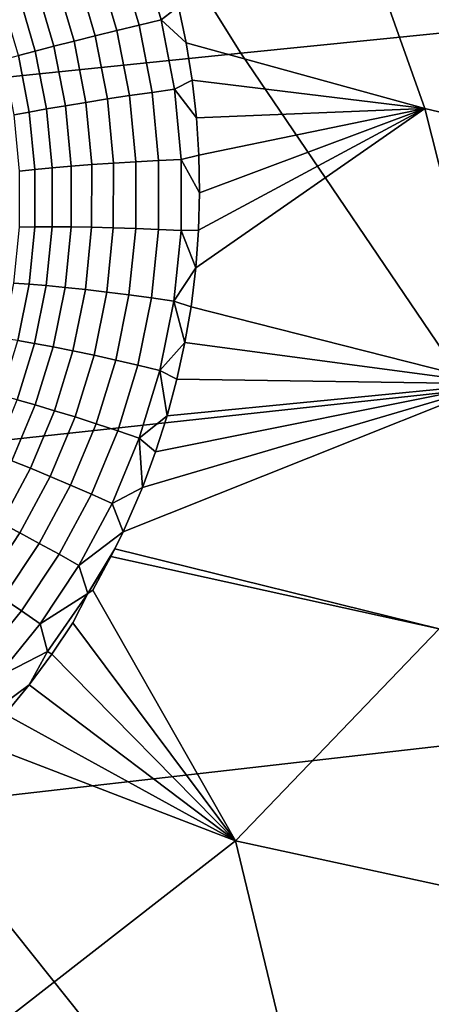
# Model space of a CAD drawing. Header units: metres. Extents: x -240 to 45, y -77 to 27.
# Tile 56 of 256: x -219.617 to -218.898, y -13.56 to -11.839. Entities that reach past the tile are written whole.
import ezdxf

# ---------------------------------------------------------------- set-up
doc = ezdxf.new("R2010")
doc.units = ezdxf.units.M
doc.layers.add('solid_102011X2', color=7, linetype='CONTINUOUS')

msp = doc.modelspace()

# ---------------------------------------------------------------- linework, layer by layer
at = {"layer": 'solid_102011X2'}
for points in [[(-218.189438, -11.15579, 302.920319), (-219.609818, -11.291, 301.263062), (-219.230606, -11.897602, 300.996674), (-217.816788, -11.754929, 302.654205)], [(-219.609818, -11.291, 301.263062), (-221.019806, -11.427855, 299.593781), (-220.633698, -12.041979, 299.327454), (-219.230606, -11.897602, 300.996674)], [(-219.339783, -11.816082, 273.167511), (-219.088104, -11.491196, 273.052917), (-218.909225, -11.994796, 273.064026), (-219.326431, -11.87983, 273.169861)], [(-218.488235, -12.094484, 272.957214), (-218.909225, -11.994796, 273.064026), (-219.088104, -11.491196, 273.052917), (-218.626266, -11.614856, 272.936096)], [(-219.447296, -11.858198, 273.179169), (-219.479843, -11.747308, 273.176575), (-219.44223, -11.73455, 273.177704), (-219.408691, -11.848888, 273.180328)], [(-219.408691, -11.848888, 273.180328), (-219.44223, -11.73455, 273.177704), (-219.404785, -11.721926, 273.173584), (-219.370224, -11.839772, 273.176208)], [(-219.370224, -11.839772, 273.176208), (-219.404785, -11.721926, 273.173584), (-219.356064, -11.752935, 273.165588), (-219.339783, -11.816082, 273.167511)], [(-219.485382, -11.86754, 273.17276), (-219.516953, -11.759979, 273.170197), (-219.479843, -11.747308, 273.176575), (-219.447296, -11.858198, 273.179169)], [(-219.522278, -11.87675, 273.161255), (-219.552917, -11.772341, 273.158691), (-219.516953, -11.759979, 273.170197), (-219.485382, -11.86754, 273.17276)], [(-217.816788, -11.754929, 302.654205), (-219.230606, -11.897602, 300.996674), (-218.831802, -12.486038, 300.716553), (-217.424911, -12.336087, 302.374359)], [(-219.589951, -11.894131, 273.123749), (-219.618927, -11.795275, 273.121185), (-219.587112, -11.784175, 273.142242), (-219.557343, -11.885665, 273.144806)], [(-219.557343, -11.885665, 273.144806), (-219.587112, -11.784175, 273.142242), (-219.552917, -11.772341, 273.158691), (-219.522278, -11.87675, 273.161255)], [(-219.619522, -11.901997, 273.098419), (-219.647797, -11.805445, 273.095856), (-219.618927, -11.795275, 273.121185), (-219.589951, -11.894131, 273.123749)], [(-219.370224, -11.839772, 273.176208), (-219.339783, -11.816082, 273.167511), (-219.326431, -11.87983, 273.169861)], [(-219.385956, -11.96629, 273.18457), (-219.408691, -11.848888, 273.180328), (-219.370224, -11.839772, 273.176208), (-219.346817, -11.960793, 273.180573)], [(-219.346817, -11.960793, 273.180573), (-219.370224, -11.839772, 273.176208), (-219.326431, -11.87983, 273.169861), (-219.315918, -11.945016, 273.172638)], [(-219.425262, -11.972029, 273.183289), (-219.447296, -11.858198, 273.179169), (-219.408691, -11.848888, 273.180328), (-219.385956, -11.96629, 273.18457)], [(-219.501556, -11.983825, 273.165192), (-219.522278, -11.87675, 273.161255), (-219.485382, -11.86754, 273.17276), (-219.46402, -11.977908, 273.176819)], [(-219.46402, -11.977908, 273.176819), (-219.485382, -11.86754, 273.17276), (-219.447296, -11.858198, 273.179169), (-219.425262, -11.972029, 273.183289)], [(-219.570358, -11.995358, 273.127502), (-219.589951, -11.894131, 273.123749), (-219.557343, -11.885665, 273.144806), (-219.537216, -11.989676, 273.148651)], [(-219.537216, -11.989676, 273.148651), (-219.557343, -11.885665, 273.144806), (-219.522278, -11.87675, 273.161255), (-219.501556, -11.983825, 273.165192)], [(-219.315918, -11.945016, 273.172638), (-219.326431, -11.87983, 273.169861), (-218.909225, -11.994796, 273.064026)], [(-219.230606, -11.897602, 300.996674), (-220.633698, -12.041979, 299.327454), (-220.227661, -12.63774, 299.047333), (-218.831802, -12.486038, 300.716553)], [(-219.626877, -12.005821, 273.072876), (-219.645569, -11.909126, 273.069244), (-219.619522, -11.901997, 273.098419), (-219.600418, -12.000771, 273.102081)], [(-219.600418, -12.000771, 273.102081), (-219.619522, -11.901997, 273.098419), (-219.589951, -11.894131, 273.123749), (-219.570358, -11.995358, 273.127502)], [(-219.374603, -12.085678, 273.190155), (-219.385956, -11.96629, 273.18457), (-219.346817, -11.960793, 273.180573), (-219.335083, -12.083876, 273.186371)], [(-219.346817, -11.960793, 273.180573), (-219.315918, -11.945016, 273.172638), (-219.308456, -12.010583, 273.175781)], [(-219.335083, -12.083876, 273.186371), (-219.346817, -11.960793, 273.180573), (-219.308456, -12.010583, 273.175781), (-219.304123, -12.076092, 273.17923)], [(-219.308456, -12.010583, 273.175781), (-219.315918, -11.945016, 273.172638), (-218.909225, -11.994796, 273.064026)], [(-219.491196, -12.092603, 273.170197), (-219.501556, -11.983825, 273.165192), (-219.46402, -11.977908, 273.176819), (-219.453354, -12.09008, 273.182007)], [(-219.453354, -12.09008, 273.182007), (-219.46402, -11.977908, 273.176819), (-219.425262, -11.972029, 273.183289), (-219.414246, -12.087758, 273.18869)], [(-219.414246, -12.087758, 273.18869), (-219.425262, -11.972029, 273.183289), (-219.385956, -11.96629, 273.18457), (-219.374603, -12.085678, 273.190155)], [(-219.590851, -12.100922, 273.106598), (-219.600418, -12.000771, 273.102081), (-219.570358, -11.995358, 273.127502), (-219.560562, -12.098071, 273.132172)], [(-219.560562, -12.098071, 273.132172), (-219.570358, -11.995358, 273.127502), (-219.537216, -11.989676, 273.148651), (-219.527145, -12.095283, 273.153473)], [(-219.527145, -12.095283, 273.153473), (-219.537216, -11.989676, 273.148651), (-219.501556, -11.983825, 273.165192), (-219.491196, -12.092603, 273.170197)], [(-219.309464, -12.273006, 273.19104), (-218.909225, -11.994796, 273.064026), (-218.787582, -12.475676, 273.060944), (-219.317856, -12.341418, 273.195618)], [(-219.309464, -12.273006, 273.19104), (-219.304611, -12.207435, 273.18689), (-218.909225, -11.994796, 273.064026)], [(-219.304123, -12.076092, 273.17923), (-219.308456, -12.010583, 273.175781), (-218.909225, -11.994796, 273.064026)], [(-219.304611, -12.207435, 273.18689), (-219.302826, -12.141721, 273.182922), (-218.909225, -11.994796, 273.064026)], [(-219.302826, -12.141721, 273.182922), (-219.304123, -12.076092, 273.17923), (-218.909225, -11.994796, 273.064026)], [(-218.909225, -11.994796, 273.064026), (-218.488235, -12.094484, 272.957214), (-218.787582, -12.475676, 273.060944)], [(-219.617493, -12.103782, 273.077271), (-219.626877, -12.005821, 273.072876), (-219.600418, -12.000771, 273.102081), (-219.590851, -12.100922, 273.106598)], [(-219.335083, -12.083876, 273.186371), (-219.304123, -12.076092, 273.17923), (-219.302826, -12.141721, 273.182922)], [(-219.591003, -12.201523, 273.111725), (-219.590851, -12.100922, 273.106598), (-219.560562, -12.098071, 273.132172), (-219.56076, -12.201299, 273.137512)], [(-219.56076, -12.201299, 273.137512), (-219.560562, -12.098071, 273.132172), (-219.527145, -12.095283, 273.153473), (-219.52739, -12.201461, 273.159058)], [(-219.52739, -12.201461, 273.159058), (-219.527145, -12.095283, 273.153473), (-219.491196, -12.092603, 273.170197), (-219.49147, -12.202009, 273.176025)], [(-219.49147, -12.202009, 273.176025), (-219.491196, -12.092603, 273.170197), (-219.453354, -12.09008, 273.182007), (-219.453629, -12.202931, 273.18811)], [(-219.453629, -12.202931, 273.18811), (-219.453354, -12.09008, 273.182007), (-219.414246, -12.087758, 273.18869), (-219.414536, -12.204214, 273.195099)], [(-219.414536, -12.204214, 273.195099), (-219.414246, -12.087758, 273.18869), (-219.374603, -12.085678, 273.190155), (-219.374863, -12.205832, 273.196869)], [(-219.374863, -12.205832, 273.196869), (-219.374603, -12.085678, 273.190155), (-219.335083, -12.083876, 273.186371), (-219.335342, -12.207759, 273.19339)], [(-219.335342, -12.207759, 273.19339), (-219.335083, -12.083876, 273.186371), (-219.302826, -12.141721, 273.182922), (-219.304611, -12.207435, 273.18689)], [(-219.617584, -12.202132, 273.082184), (-219.617493, -12.103782, 273.077271), (-219.590851, -12.100922, 273.106598), (-219.591003, -12.201523, 273.111725)], [(-219.627182, -12.299962, 273.087463), (-219.617584, -12.202132, 273.082184), (-219.591003, -12.201523, 273.111725), (-219.600922, -12.301614, 273.117249)], [(-219.600922, -12.301614, 273.117249), (-219.591003, -12.201523, 273.111725), (-219.56076, -12.201299, 273.137512), (-219.57103, -12.30402, 273.143311)], [(-219.57103, -12.30402, 273.143311), (-219.56076, -12.201299, 273.137512), (-219.52739, -12.201461, 273.159058), (-219.53801, -12.307137, 273.165192)], [(-219.53801, -12.307137, 273.165192), (-219.52739, -12.201461, 273.159058), (-219.49147, -12.202009, 273.176025), (-219.502441, -12.310913, 273.182526)], [(-219.502441, -12.310913, 273.182526), (-219.49147, -12.202009, 273.176025), (-219.453629, -12.202931, 273.18811), (-219.464966, -12.315279, 273.194977)], [(-219.464966, -12.315279, 273.194977), (-219.453629, -12.202931, 273.18811), (-219.414536, -12.204214, 273.195099), (-219.426224, -12.32016, 273.202332)], [(-219.426224, -12.32016, 273.202332), (-219.414536, -12.204214, 273.195099), (-219.374863, -12.205832, 273.196869), (-219.386902, -12.32547, 273.204498)], [(-219.386902, -12.32547, 273.204498), (-219.374863, -12.205832, 273.196869), (-219.335342, -12.207759, 273.19339), (-219.347702, -12.331116, 273.201416)], [(-219.347702, -12.331116, 273.201416), (-219.335342, -12.207759, 273.19339), (-219.309464, -12.273006, 273.19104)], [(-219.335342, -12.207759, 273.19339), (-219.304611, -12.207435, 273.18689), (-219.309464, -12.273006, 273.19104)], [(-219.347702, -12.331116, 273.201416), (-219.309464, -12.273006, 273.19104), (-219.317856, -12.341418, 273.195618)], [(-219.646271, -12.396371, 273.092896), (-219.627182, -12.299962, 273.087463), (-219.600922, -12.301614, 273.117249), (-219.620605, -12.400235, 273.122986)], [(-219.620605, -12.400235, 273.122986), (-219.600922, -12.301614, 273.117249), (-219.57103, -12.30402, 273.143311), (-219.591339, -12.405221, 273.149384)], [(-219.591339, -12.405221, 273.149384), (-219.57103, -12.30402, 273.143311), (-219.53801, -12.307137, 273.165192), (-219.55899, -12.411241, 273.171661)], [(-219.55899, -12.411241, 273.171661), (-219.53801, -12.307137, 273.165192), (-219.502441, -12.310913, 273.182526), (-219.524124, -12.418187, 273.189392)], [(-219.524124, -12.418187, 273.189392), (-219.502441, -12.310913, 273.182526), (-219.464966, -12.315279, 273.194977), (-219.48735, -12.425941, 273.202301)], [(-219.48735, -12.425941, 273.202301), (-219.464966, -12.315279, 273.194977), (-219.426224, -12.32016, 273.202332), (-219.44931, -12.434362, 273.210144)], [(-219.44931, -12.434362, 273.210144), (-219.426224, -12.32016, 273.202332), (-219.386902, -12.32547, 273.204498), (-219.41069, -12.443308, 273.212769)], [(-219.41069, -12.443308, 273.212769), (-219.386902, -12.32547, 273.204498), (-219.347702, -12.331116, 273.201416), (-219.372147, -12.452618, 273.210175)], [(-219.372147, -12.452618, 273.210175), (-219.347702, -12.331116, 273.201416), (-219.32843, -12.403353, 273.199921)], [(-219.347702, -12.331116, 273.201416), (-219.317856, -12.341418, 273.195618), (-219.32843, -12.403353, 273.199921)], [(-219.32843, -12.403353, 273.199921), (-219.317856, -12.341418, 273.195618), (-218.787582, -12.475676, 273.060944)], [(-219.649765, -12.496458, 273.128845), (-219.620605, -12.400235, 273.122986), (-219.591339, -12.405221, 273.149384), (-219.621414, -12.503917, 273.15564)], [(-219.621414, -12.503917, 273.15564), (-219.591339, -12.405221, 273.149384), (-219.55899, -12.411241, 273.171661), (-219.590027, -12.512726, 273.178375)], [(-219.372147, -12.452618, 273.210175), (-219.32843, -12.403353, 273.199921), (-219.342529, -12.467844, 273.20462)], [(-219.342529, -12.467844, 273.20462), (-219.32843, -12.403353, 273.199921), (-218.787582, -12.475676, 273.060944)], [(-219.590027, -12.512726, 273.178375), (-219.55899, -12.411241, 273.171661), (-219.524124, -12.418187, 273.189392), (-219.556168, -12.522733, 273.196625)], [(-219.556168, -12.522733, 273.196625), (-219.524124, -12.418187, 273.189392), (-219.48735, -12.425941, 273.202301), (-219.520447, -12.53376, 273.210052)], [(-219.520447, -12.53376, 273.210052), (-219.48735, -12.425941, 273.202301), (-219.44931, -12.434362, 273.210144), (-219.483459, -12.545616, 273.218414)], [(-219.483459, -12.545616, 273.218414), (-219.44931, -12.434362, 273.210144), (-219.41069, -12.443308, 273.212769), (-219.445862, -12.558092, 273.221619)], [(-219.445862, -12.558092, 273.221619), (-219.41069, -12.443308, 273.212769), (-219.372147, -12.452618, 273.210175), (-219.408325, -12.57097, 273.219543)], [(-219.408325, -12.57097, 273.219543), (-219.372147, -12.452618, 273.210175), (-219.35965, -12.531679, 273.209412)], [(-219.372147, -12.452618, 273.210175), (-219.342529, -12.467844, 273.20462), (-219.35965, -12.531679, 273.209412)], [(-219.436569, -12.734475, 273.226013), (-218.787582, -12.475676, 273.060944), (-218.884308, -12.903928, 273.084808), (-219.451019, -12.764266, 273.228638)], [(-219.436569, -12.734475, 273.226013), (-219.402893, -12.656902, 273.219421), (-218.787582, -12.475676, 273.060944)], [(-219.402893, -12.656902, 273.219421), (-219.379776, -12.594752, 273.214355), (-218.787582, -12.475676, 273.060944)], [(-219.379776, -12.594752, 273.214355), (-219.35965, -12.531679, 273.209412), (-218.787582, -12.475676, 273.060944)], [(-219.35965, -12.531679, 273.209412), (-219.342529, -12.467844, 273.20462), (-218.787582, -12.475676, 273.060944)], [(-218.831802, -12.486038, 300.716553), (-220.227661, -12.63774, 299.047333), (-219.802246, -13.214212, 298.753876), (-218.414001, -13.05539, 300.423035)], [(-219.660889, -12.599134, 273.162018), (-219.621414, -12.503917, 273.15564), (-219.590027, -12.512726, 273.178375), (-219.630753, -12.61057, 273.185242)], [(-219.630753, -12.61057, 273.185242), (-219.590027, -12.512726, 273.178375), (-219.556168, -12.522733, 273.196625), (-219.598206, -12.623471, 273.204041)], [(-219.598206, -12.623471, 273.204041), (-219.556168, -12.522733, 273.196625), (-219.520447, -12.53376, 273.210052), (-219.563828, -12.637612, 273.218079)], [(-219.563828, -12.637612, 273.218079), (-219.520447, -12.53376, 273.210052), (-219.483459, -12.545616, 273.218414), (-219.528198, -12.652743, 273.227051)], [(-219.528198, -12.652743, 273.227051), (-219.483459, -12.545616, 273.218414), (-219.445862, -12.558092, 273.221619), (-219.491974, -12.6686, 273.230896)], [(-219.408325, -12.57097, 273.219543), (-219.35965, -12.531679, 273.209412), (-219.379776, -12.594752, 273.214355)], [(-219.491974, -12.6686, 273.230896), (-219.445862, -12.558092, 273.221619), (-219.408325, -12.57097, 273.219543), (-219.455765, -12.684904, 273.229462)], [(-219.455765, -12.684904, 273.229462), (-219.408325, -12.57097, 273.219543), (-219.402893, -12.656902, 273.219421)], [(-219.408325, -12.57097, 273.219543), (-219.379776, -12.594752, 273.214355), (-219.402893, -12.656902, 273.219421)], [(-219.680649, -12.703847, 273.19223), (-219.630753, -12.61057, 273.185242), (-219.598206, -12.623471, 273.204041), (-219.649673, -12.719435, 273.211639)], [(-219.649673, -12.719435, 273.211639), (-219.598206, -12.623471, 273.204041), (-219.563828, -12.637612, 273.218079), (-219.616913, -12.736482, 273.226318)], [(-219.616913, -12.736482, 273.226318), (-219.563828, -12.637612, 273.218079), (-219.528198, -12.652743, 273.227051), (-219.582947, -12.754689, 273.235992)], [(-219.582947, -12.754689, 273.235992), (-219.528198, -12.652743, 273.227051), (-219.491974, -12.6686, 273.230896), (-219.54837, -12.773737, 273.240509)], [(-219.455765, -12.684904, 273.229462), (-219.402893, -12.656902, 273.219421), (-219.436569, -12.734475, 273.226013)], [(-219.54837, -12.773737, 273.240509), (-219.491974, -12.6686, 273.230896), (-219.455765, -12.684904, 273.229462), (-219.513794, -12.793292, 273.239807)], [(-219.513794, -12.793292, 273.239807), (-219.455765, -12.684904, 273.229462), (-219.436569, -12.734475, 273.226013)], [(-219.709839, -12.809801, 273.219452), (-219.649673, -12.719435, 273.211639), (-219.616913, -12.736482, 273.226318), (-219.678955, -12.829515, 273.234833)], [(-219.513794, -12.793292, 273.239807), (-219.436569, -12.734475, 273.226013), (-219.451019, -12.764266, 273.228638), (-219.497971, -12.842551, 273.236969)], [(-219.678955, -12.829515, 273.234833), (-219.616913, -12.736482, 273.226318), (-219.582947, -12.754689, 273.235992), (-219.646912, -12.850567, 273.245239)], [(-219.646912, -12.850567, 273.245239), (-219.582947, -12.754689, 273.235992), (-219.54837, -12.773737, 273.240509), (-219.614258, -12.872585, 273.250519)], [(-219.497971, -12.842551, 273.236969), (-219.451019, -12.764266, 273.228638), (-219.457901, -12.777851, 273.229858)], [(-219.457901, -12.777851, 273.229858), (-219.451019, -12.764266, 273.228638), (-218.884308, -12.903928, 273.084808)], [(-219.614258, -12.872585, 273.250519), (-219.54837, -12.773737, 273.240509), (-219.513794, -12.793292, 273.239807), (-219.581573, -12.895184, 273.250549)], [(-219.497971, -12.842551, 273.236969), (-219.457901, -12.777851, 273.229858), (-219.489639, -12.83633, 273.235291)], [(-219.489639, -12.83633, 273.235291), (-219.457901, -12.777851, 273.229858), (-218.884308, -12.903928, 273.084808), (-219.23999, -13.274443, 273.145905)], [(-219.497971, -12.842551, 273.236969), (-219.581573, -12.895184, 273.250549), (-219.513794, -12.793292, 273.239807)], [(-219.497971, -12.842551, 273.236969), (-219.489639, -12.83633, 273.235291), (-219.23999, -13.274443, 273.145905), (-219.524124, -12.893302, 273.240814)], [(-219.719254, -12.939554, 273.254822), (-219.646912, -12.850567, 273.245239), (-219.614258, -12.872585, 273.250519), (-219.688751, -12.964294, 273.260895)], [(-219.497971, -12.842551, 273.236969), (-219.568878, -12.943805, 273.248444), (-219.581573, -12.895184, 273.250549)], [(-219.568878, -12.943805, 273.248444), (-219.497971, -12.842551, 273.236969), (-219.524124, -12.893302, 273.240814), (-219.561188, -12.948562, 273.24646)], [(-219.688751, -12.964294, 273.260895), (-219.614258, -12.872585, 273.250519), (-219.581573, -12.895184, 273.250549), (-219.658218, -12.989704, 273.26178)], [(-219.568878, -12.943805, 273.248444), (-219.658218, -12.989704, 273.26178), (-219.581573, -12.895184, 273.250549)], [(-219.561188, -12.948562, 273.24646), (-219.524124, -12.893302, 273.240814), (-219.23999, -13.274443, 273.145905)], [(-218.884308, -12.903928, 273.084808), (-218.742523, -13.382249, 273.019928), (-219.23999, -13.274443, 273.145905)], [(-219.658218, -12.989704, 273.26178), (-219.568878, -12.943805, 273.248444), (-219.600815, -13.002008, 273.252258), (-219.648361, -13.037532, 273.260376)], [(-219.568878, -12.943805, 273.248444), (-219.561188, -12.948562, 273.24646), (-219.600815, -13.002008, 273.252258)], [(-219.600815, -13.002008, 273.252258), (-219.561188, -12.948562, 273.24646), (-219.23999, -13.274443, 273.145905)], [(-219.648361, -13.037532, 273.260376), (-219.600815, -13.002008, 273.252258), (-219.642776, -13.053438, 273.258209)], [(-219.642776, -13.053438, 273.258209), (-219.600815, -13.002008, 273.252258), (-219.23999, -13.274443, 273.145905)], [(-218.414001, -13.05539, 300.423035), (-219.802246, -13.214212, 298.753876), (-219.358139, -13.770523, 298.447479), (-217.977844, -13.604796, 300.116638)], [(-219.687027, -13.102771, 273.264343), (-219.642776, -13.053438, 273.258209), (-219.23999, -13.274443, 273.145905)], [(-219.687027, -13.102771, 273.264343), (-219.23999, -13.274443, 273.145905), (-219.68573, -13.621229, 273.201233), (-219.732239, -13.148794, 273.270508)], [(-219.802246, -13.214212, 298.753876), (-221.177429, -13.374636, 297.073059), (-220.725006, -13.937861, 296.767059), (-219.358139, -13.770523, 298.447479)], [(-219.23999, -13.274443, 273.145905), (-219.124634, -13.752932, 273.059631), (-219.68573, -13.621229, 273.201233)], [(-219.23999, -13.274443, 273.145905), (-218.742523, -13.382249, 273.019928), (-218.55864, -13.861032, 272.916779), (-219.124634, -13.752932, 273.059631)]]:
    msp.add_3dface(points, dxfattribs=at)

doc.saveas('drawing.dxf')
